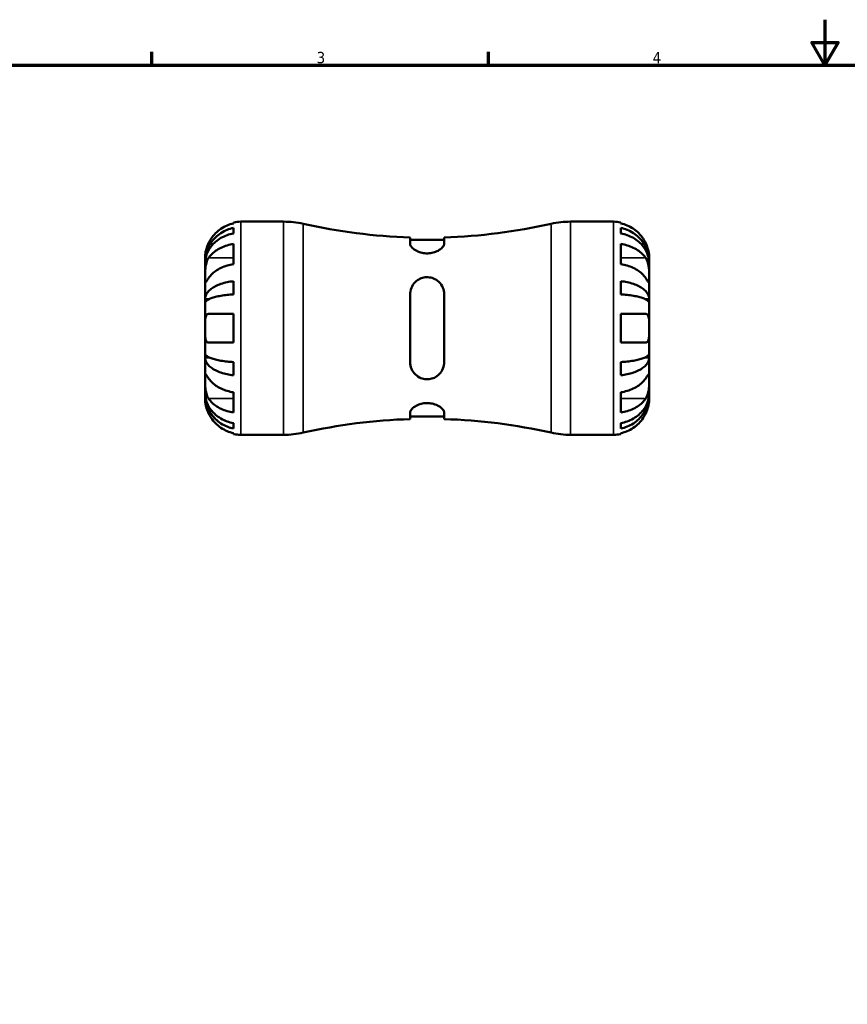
# Model space of a CAD drawing. Header units: millimetres. Extents: x -63 to 667, y 0 to 420.
# Tile 3 of 5: x 119 to 302, y 203 to 420. Entities that reach past the tile are written whole.
import ezdxf

# ---------------------------------------------------------------- set-up
doc = ezdxf.new("R2010")
doc.units = ezdxf.units.MM
for name, color, linetype, lineweight in [('Border (ISO)', 7, 'Continuous', 70), ('Visible (ISO)', 7, 'Continuous', 50), ('Visible Narrow (ISO)', 7, 'Continuous', 35)]:
    doc.layers.add(name, color=color, linetype=linetype, lineweight=lineweight)
doc.styles.add('Note Text (ISO)', font='tahoma.ttf')

# ---------------------------------------------------------------- blocks, each defined once
blk = doc.blocks.new('Borders Default Border')
at = {"layer": 'Border (ISO)'}
for p, q in [((148.5, 410), (148.5, 412.9)), ((222.75, 410), (222.75, 412.9))]:
    blk.add_line(p, q, dxfattribs=at)
at = {"layer": 'Border (ISO)', "flags": 128}
for points in [[(297, 420), (297, 410), (294.11, 415), (299.89, 415), (297, 410)], [(10, 10), (10, 410), (584, 410), (584, 10), (10, 10)]]:
    blk.add_lwpolyline(points, dxfattribs=at)
at = {"layer": 'Border (ISO)', "color": 232, "true_color": 0xca0064, "char_height": 2.5, "attachment_point": 7, "style": 'Note Text (ISO)'}
for s, insert in [('3', (184.85, 410.35)), ('4', (259, 410.4))]:
    blk.add_mtext(s, dxfattribs=dict(at, insert=insert))

msp = doc.modelspace()

# ---------------------------------------------------------------- linework, layer by layer
at = {"layer": 'Visible (ISO)'}
for p, q in [((166.521, 375.099), (166.521, 375.313)), ((166.521, 372.883), (166.521, 374.091)), ((168.096, 375.472), (177.558, 375.472)), ((240.884, 375.472), (250.346, 375.472)), ((251.921, 375.313), (251.921, 375.099)), ((251.921, 374.091), (251.921, 372.883)), ((205.471, 372.004), (205.471, 370.547)), ((212.971, 371.434), (205.471, 371.434)), ((212.971, 370.547), (212.971, 372.004)), ((166.521, 366.098), (166.521, 370.553)), ((251.921, 370.553), (251.921, 366.098)), ((160.221, 366.592), (160.221, 367.597)), ((258.221, 366.592), (258.221, 367.597)), ((160.221, 366.209), (160.221, 366.592)), ((160.221, 366.592), (160.233, 366.592)), ((160.221, 363.021), (160.221, 366.209)), ((258.221, 366.592), (258.209, 366.592)), ((258.221, 366.209), (258.221, 366.592)), ((258.221, 363.021), (258.221, 366.209)), ((160.221, 358.41), (160.221, 363.021)), ((258.221, 358.41), (258.221, 363.021)), ((166.521, 359.426), (166.521, 362.342)), ((251.921, 362.342), (251.921, 359.426)), ((160.221, 357.486), (160.221, 358.41)), ((160.221, 358.41), (161.13, 358.41)), ((205.471, 359.472), (205.471, 344.472)), ((212.971, 344.472), (212.971, 359.472)), ((258.221, 358.41), (257.312, 358.41)), ((258.221, 357.486), (258.221, 358.41)), ((160.221, 351.972), (160.221, 357.486)), ((258.221, 351.972), (258.221, 357.486)), ((166.521, 348.822), (166.521, 355.122)), ((251.921, 355.122), (251.921, 348.822)), ((160.221, 346.458), (160.221, 351.972)), ((258.221, 346.458), (258.221, 351.972)), ((160.221, 345.534), (160.221, 346.458)), ((160.221, 340.923), (160.221, 345.534)), ((160.221, 345.534), (161.13, 345.534)), ((258.221, 345.534), (257.312, 345.534)), ((258.221, 345.534), (258.221, 346.458)), ((258.221, 340.923), (258.221, 345.534)), ((166.521, 341.602), (166.521, 344.518)), ((251.921, 344.518), (251.921, 341.602)), ((160.221, 337.735), (160.221, 340.923)), ((258.221, 337.735), (258.221, 340.923)), ((160.221, 337.352), (160.221, 337.735)), ((160.221, 336.347), (160.221, 337.352)), ((160.221, 337.352), (160.233, 337.352)), ((166.521, 333.391), (166.521, 337.846)), ((251.921, 337.846), (251.921, 333.391)), ((258.221, 337.352), (258.209, 337.352)), ((258.221, 337.352), (258.221, 337.735)), ((258.221, 336.347), (258.221, 337.352)), ((205.471, 333.398), (205.471, 331.94)), ((212.971, 332.51), (205.471, 332.51)), ((212.971, 331.94), (212.971, 333.398)), ((166.521, 329.853), (166.521, 331.061)), ((251.921, 331.061), (251.921, 329.853)), ((166.521, 328.631), (166.521, 328.845)), ((168.096, 328.472), (177.558, 328.472)), ((240.884, 328.472), (250.346, 328.472)), ((251.921, 328.845), (251.921, 328.631))]:
    msp.add_line(p, q, dxfattribs=at)
for centre, radius, start, end in [((168.096, 367.597), 7.875, 90, 101.53696), ((177.558, 355.872), 19.6, 77.29495, 90), ((209.221, 496.314), 124.367, 257.29495, 268.27211), ((209.221, 496.314), 124.367, 271.72789, 282.70505), ((240.884, 355.872), 19.6, 90, 102.70505), ((250.346, 367.597), 7.875, 78.46304, 90), ((209.221, 207.63), 124.367, 91.72789, 102.70505), ((209.221, 207.63), 124.367, 77.29495, 88.27211), ((168.096, 336.347), 7.875, 258.46304, 270), ((177.558, 348.072), 19.6, 270, 282.70505), ((240.884, 348.072), 19.6, 257.29495, 270), ((250.346, 336.347), 7.875, 270, 281.53696)]:
    msp.add_arc(centre, radius, start, end, dxfattribs=at)
for points, knots in [([(160.221, 366.592), (160.221, 367.065), (160.269, 367.582), (160.476, 368.595), (160.636, 369.091), (161.009, 369.964), (161.256, 370.423), (161.846, 371.279), (162.188, 371.676), (162.875, 372.343), (163.284, 372.674), (164.165, 373.245), (164.637, 373.484), (165.523, 373.84), (166.016, 373.991), (166.521, 374.091)], [3.5133942, 3.5133942, 3.5133942, 3.5133942, 3.6601185, 3.6601185, 3.8068429, 3.8068429, 3.952998, 3.952998, 4.0991531, 4.0991531, 4.2449683, 4.2449683, 4.3907836, 4.3907836, 4.532631, 4.532631, 4.532631, 4.532631]), ([(166.521, 375.099), (166.015, 374.995), (165.522, 374.839), (164.635, 374.468), (164.162, 374.218), (163.28, 373.622), (162.871, 373.277), (162.184, 372.583), (161.843, 372.169), (161.34, 371.408), (161.155, 371.076), (160.999, 370.747)], [0.14942955, 0.14942955, 0.14942955, 0.14942955, 0.29145476, 0.29145476, 0.43786333, 0.43786333, 0.58427191, 0.58427191, 0.73087765, 0.73087765, 0.83526212, 0.83526212, 0.83526212, 0.83526212]), ([(257.443, 370.747), (257.285, 371.08), (257.096, 371.417), (256.588, 372.183), (256.245, 372.597), (255.557, 373.29), (255.148, 373.633), (254.268, 374.225), (253.796, 374.473), (252.913, 374.841), (252.423, 374.996), (251.921, 375.099)], [3.89239507, 3.89239507, 3.89239507, 3.89239507, 3.99831093, 3.99831093, 4.14541915, 4.14541915, 4.2913159, 4.2913159, 4.43721264, 4.43721264, 4.57824766, 4.57824766, 4.57824766, 4.57824766]), ([(251.921, 374.091), (252.426, 373.991), (252.919, 373.84), (253.805, 373.484), (254.277, 373.245), (255.158, 372.674), (255.567, 372.343), (256.254, 371.676), (256.596, 371.279), (257.186, 370.423), (257.433, 369.964), (257.806, 369.091), (257.966, 368.595), (258.173, 367.582), (258.221, 367.065), (258.221, 366.592)], [0.1494024, 0.1494024, 0.1494024, 0.1494024, 0.2912498, 0.2912498, 0.4370651, 0.4370651, 0.5828803, 0.5828803, 0.7290354, 0.7290354, 0.8751905, 0.8751905, 1.0219149, 1.0219149, 1.1686392, 1.1686392, 1.1686392, 1.1686392]), ([(166.521, 372.883), (166.016, 372.794), (165.523, 372.66), (164.637, 372.343), (164.165, 372.13), (163.284, 371.622), (162.875, 371.327), (162.188, 370.734), (161.846, 370.38), (161.256, 369.619), (161.009, 369.211), (160.636, 368.433), (160.476, 367.992), (160.269, 367.091), (160.221, 366.63), (160.221, 366.209)], [0.1494024, 0.1494024, 0.1494024, 0.1494024, 0.2912498, 0.2912498, 0.4370651, 0.4370651, 0.5828803, 0.5828803, 0.7290354, 0.7290354, 0.8751905, 0.8751905, 1.0219149, 1.0219149, 1.1686392, 1.1686392, 1.1686392, 1.1686392]), ([(258.221, 366.209), (258.221, 366.63), (258.173, 367.091), (257.966, 367.992), (257.806, 368.433), (257.433, 369.211), (257.186, 369.619), (256.596, 370.38), (256.254, 370.734), (255.567, 371.327), (255.158, 371.622), (254.277, 372.13), (253.805, 372.343), (252.919, 372.66), (252.426, 372.794), (251.921, 372.883)], [3.5133937, 3.5133937, 3.5133937, 3.5133937, 3.6601181, 3.6601181, 3.8068425, 3.8068425, 3.9529976, 3.9529976, 4.0991526, 4.0991526, 4.2449679, 4.2449679, 4.3907831, 4.3907831, 4.5326305, 4.5326305, 4.5326305, 4.5326305]), ([(160.999, 370.747), (160.937, 370.616), (160.878, 370.484), (160.742, 370.158), (160.669, 369.966), (160.538, 369.577), (160.481, 369.382), (160.366, 368.933), (160.32, 368.691), (160.248, 368.208), (160.233, 367.99), (160.219, 367.68), (160.221, 367.597), (160.221, 367.597)], [-0.50816407, -0.50816407, -0.50816407, -0.50816407, -0.46460526, -0.46460526, -0.40154747, -0.40154747, -0.3356183, -0.3356183, -0.24286964, -0.24286964, -0.12490659, -0.12490659, 0, 0, 0, 0]), ([(160.999, 367.475), (161.157, 367.711), (161.346, 367.949), (161.854, 368.491), (162.197, 368.784), (162.885, 369.274), (163.294, 369.516), (164.174, 369.934), (164.646, 370.11), (165.529, 370.37), (166.019, 370.48), (166.521, 370.553)], [3.89239507, 3.89239507, 3.89239507, 3.89239507, 3.99831093, 3.99831093, 4.14541915, 4.14541915, 4.2913159, 4.2913159, 4.43721264, 4.43721264, 4.57824766, 4.57824766, 4.57824766, 4.57824766]), ([(212.971, 370.547), (212.971, 370.462), (212.953, 370.373), (212.832, 370.049), (212.638, 369.798), (212.091, 369.33), (211.75, 369.111), (211.007, 368.778), (210.628, 368.653), (209.836, 368.5), (209.439, 368.467), (208.612, 368.496), (208.201, 368.563), (207.376, 368.793), (206.982, 368.965), (206.261, 369.387), (205.956, 369.644), (205.57, 370.123), (205.471, 370.346), (205.471, 370.547)], [-1.4162077, -1.4162077, -1.4162077, -1.4162077, -1.3481792, -1.3481792, -1.1764579, -1.1764579, -1.01804, -1.01804, -0.8874801, -0.8874801, -0.766414, -0.766414, -0.6380935, -0.6380935, -0.4897363, -0.4897363, -0.3144033, -0.3144033, -0.1537291, -0.1537291, -0.1537291, -0.1537291]), ([(251.921, 370.553), (252.423, 370.48), (252.913, 370.37), (253.796, 370.11), (254.268, 369.934), (255.148, 369.516), (255.557, 369.274), (256.245, 368.784), (256.588, 368.491), (257.096, 367.949), (257.285, 367.711), (257.443, 367.475)], [0.14941001, 0.14941001, 0.14941001, 0.14941001, 0.29044502, 0.29044502, 0.43634177, 0.43634177, 0.58223851, 0.58223851, 0.72934673, 0.72934673, 0.83526259, 0.83526259, 0.83526259, 0.83526259]), ([(258.221, 367.597), (258.221, 367.597), (258.221, 367.627), (258.219, 367.751), (258.217, 367.851), (258.195, 368.177), (258.167, 368.436), (258.069, 368.955), (258.016, 369.183), (257.902, 369.579), (257.851, 369.738), (257.741, 370.049), (257.683, 370.199), (257.565, 370.483), (257.506, 370.615), (257.443, 370.747)], [0, 0, 0, 0, 0.07514839, 0.07514839, 0.15775683, 0.15775683, 0.27887104, 0.27887104, 0.36056434, 0.36056434, 0.41315921, 0.41315921, 0.46174689, 0.46174689, 0.50485698, 0.50485698, 0.50485698, 0.50485698]), ([(160.221, 363.021), (160.221, 363.176), (160.221, 363.348), (160.222, 363.73), (160.223, 363.941), (160.236, 364.481), (160.251, 364.816), (160.316, 365.471), (160.363, 365.785), (160.481, 366.296), (160.539, 366.497), (160.674, 366.87), (160.749, 367.041), (160.886, 367.297), (160.941, 367.389), (160.999, 367.475)], [0, 0, 0, 0, 0.06608139, 0.06608139, 0.13667451, 0.13667451, 0.23873403, 0.23873403, 0.33457773, 0.33457773, 0.40157847, 0.40157847, 0.46685307, 0.46685307, 0.50745344, 0.50745344, 0.50745344, 0.50745344]), ([(257.443, 367.475), (257.501, 367.389), (257.556, 367.297), (257.692, 367.042), (257.768, 366.87), (257.903, 366.497), (257.961, 366.296), (258.076, 365.798), (258.122, 365.496), (258.194, 364.8), (258.209, 364.413), (258.223, 363.665), (258.221, 363.315), (258.221, 363.021)], [-0.50766593, -0.50766593, -0.50766593, -0.50766593, -0.46718991, -0.46718991, -0.40200215, -0.40200215, -0.33506637, -0.33506637, -0.24300458, -0.24300458, -0.12488859, -0.12488859, 0, 0, 0, 0]), ([(166.521, 366.098), (166.019, 366.025), (165.529, 365.915), (164.646, 365.655), (164.174, 365.48), (163.294, 365.061), (162.885, 364.819), (162.197, 364.329), (161.854, 364.036), (161.346, 363.494), (161.157, 363.256), (160.999, 363.021)], [0.14941001, 0.14941001, 0.14941001, 0.14941001, 0.29044502, 0.29044502, 0.43634177, 0.43634177, 0.58223851, 0.58223851, 0.72934673, 0.72934673, 0.83526259, 0.83526259, 0.83526259, 0.83526259]), ([(257.443, 363.021), (257.285, 363.256), (257.096, 363.494), (256.588, 364.036), (256.245, 364.329), (255.557, 364.819), (255.148, 365.061), (254.268, 365.48), (253.796, 365.655), (252.913, 365.915), (252.423, 366.025), (251.921, 366.098)], [3.89239507, 3.89239507, 3.89239507, 3.89239507, 3.99831093, 3.99831093, 4.14541915, 4.14541915, 4.2913159, 4.2913159, 4.43721264, 4.43721264, 4.57824766, 4.57824766, 4.57824766, 4.57824766]), ([(160.999, 363.021), (160.941, 362.934), (160.886, 362.852), (160.75, 362.651), (160.674, 362.54), (160.539, 362.348), (160.481, 362.27), (160.366, 362.132), (160.32, 362.093), (160.248, 362.105), (160.233, 362.185), (160.219, 362.493), (160.221, 362.726), (160.221, 363.021)], [-0.50766593, -0.50766593, -0.50766593, -0.50766593, -0.46718991, -0.46718991, -0.40200215, -0.40200215, -0.33506637, -0.33506637, -0.24300458, -0.24300458, -0.12488859, -0.12488859, 0, 0, 0, 0]), ([(205.471, 359.472), (205.471, 359.682), (205.489, 359.89), (205.61, 360.612), (205.804, 361.101), (206.351, 361.933), (206.692, 362.285), (207.435, 362.795), (207.814, 362.974), (208.606, 363.192), (209.003, 363.237), (209.83, 363.197), (210.241, 363.104), (211.066, 362.771), (211.46, 362.515), (212.181, 361.836), (212.486, 361.391), (212.872, 360.454), (212.971, 359.969), (212.971, 359.472)], [-1.4162077, -1.4162077, -1.4162077, -1.4162077, -1.3481792, -1.3481792, -1.1764579, -1.1764579, -1.01804, -1.01804, -0.8874801, -0.8874801, -0.766414, -0.766414, -0.6380935, -0.6380935, -0.4897363, -0.4897363, -0.3144033, -0.3144033, -0.1537291, -0.1537291, -0.1537291, -0.1537291]), ([(258.221, 363.021), (258.221, 362.865), (258.221, 362.726), (258.22, 362.478), (258.218, 362.372), (258.206, 362.174), (258.191, 362.109), (258.126, 362.09), (258.079, 362.129), (257.961, 362.269), (257.903, 362.348), (257.768, 362.54), (257.693, 362.651), (257.556, 362.852), (257.501, 362.934), (257.443, 363.021)], [0, 0, 0, 0, 0.06608139, 0.06608139, 0.13667451, 0.13667451, 0.23873403, 0.23873403, 0.33457773, 0.33457773, 0.40157847, 0.40157847, 0.46685307, 0.46685307, 0.50745344, 0.50745344, 0.50745344, 0.50745344]), ([(160.221, 358.41), (160.221, 358.659), (160.269, 358.93), (160.476, 359.461), (160.636, 359.721), (161.009, 360.179), (161.256, 360.419), (161.846, 360.867), (162.188, 361.076), (162.875, 361.425), (163.284, 361.599), (164.165, 361.898), (164.637, 362.024), (165.523, 362.21), (166.016, 362.289), (166.521, 362.342)], [3.5133937, 3.5133937, 3.5133937, 3.5133937, 3.6601181, 3.6601181, 3.8068425, 3.8068425, 3.9529976, 3.9529976, 4.0991526, 4.0991526, 4.2449679, 4.2449679, 4.3907831, 4.3907831, 4.5326305, 4.5326305, 4.5326305, 4.5326305]), ([(251.921, 362.342), (252.426, 362.289), (252.919, 362.21), (253.805, 362.024), (254.277, 361.898), (255.158, 361.599), (255.567, 361.425), (256.254, 361.076), (256.596, 360.867), (257.186, 360.419), (257.433, 360.179), (257.806, 359.721), (257.966, 359.461), (258.173, 358.93), (258.221, 358.659), (258.221, 358.41)], [0.1494024, 0.1494024, 0.1494024, 0.1494024, 0.2912498, 0.2912498, 0.4370651, 0.4370651, 0.5828803, 0.5828803, 0.7290354, 0.7290354, 0.8751905, 0.8751905, 1.0219149, 1.0219149, 1.1686392, 1.1686392, 1.1686392, 1.1686392]), ([(166.521, 359.426), (166.016, 359.4), (165.523, 359.361), (164.637, 359.269), (164.165, 359.207), (163.284, 359.059), (162.875, 358.974), (162.188, 358.801), (161.846, 358.699), (161.256, 358.477), (161.009, 358.359), (160.636, 358.133), (160.476, 358.005), (160.269, 357.743), (160.221, 357.609), (160.221, 357.486)], [0.1494024, 0.1494024, 0.1494024, 0.1494024, 0.2912498, 0.2912498, 0.4370651, 0.4370651, 0.5828803, 0.5828803, 0.7290354, 0.7290354, 0.8751905, 0.8751905, 1.0219149, 1.0219149, 1.1686392, 1.1686392, 1.1686392, 1.1686392]), ([(258.221, 357.486), (258.221, 357.609), (258.173, 357.743), (257.966, 358.005), (257.806, 358.133), (257.433, 358.359), (257.186, 358.477), (256.596, 358.699), (256.254, 358.801), (255.567, 358.974), (255.158, 359.059), (254.277, 359.207), (253.805, 359.269), (252.919, 359.361), (252.426, 359.4), (251.921, 359.426)], [3.5133942, 3.5133942, 3.5133942, 3.5133942, 3.6601186, 3.6601186, 3.8068429, 3.8068429, 3.952998, 3.952998, 4.0991531, 4.0991531, 4.2449683, 4.2449683, 4.3907836, 4.3907836, 4.532631, 4.532631, 4.532631, 4.532631]), ([(160.221, 351.972), (160.221, 352.191), (160.221, 352.41), (160.222, 352.854), (160.223, 353.077), (160.237, 353.663), (160.257, 353.997), (160.342, 354.474), (160.392, 354.64), (160.511, 354.866), (160.569, 354.941), (160.706, 355.054), (160.783, 355.091), (160.91, 355.118), (160.954, 355.122), (160.999, 355.122)], [-2.17667965, -2.17667965, -2.17667965, -2.17667965, -2.11086653, -2.11086653, -2.04055216, -2.04055216, -1.91738302, -1.91738302, -1.82942275, -1.82942275, -1.76558177, -1.76558177, -1.70117883, -1.70117883, -1.66961913, -1.66961913, -1.66961913, -1.66961913]), ([(160.999, 355.122), (161.157, 355.122), (161.346, 355.122), (161.854, 355.122), (162.197, 355.122), (162.885, 355.122), (163.294, 355.122), (164.174, 355.122), (164.646, 355.122), (165.529, 355.122), (166.019, 355.122), (166.521, 355.122)], [3.89239507, 3.89239507, 3.89239507, 3.89239507, 3.99831093, 3.99831093, 4.14541915, 4.14541915, 4.2913159, 4.2913159, 4.43721264, 4.43721264, 4.57824766, 4.57824766, 4.57824766, 4.57824766]), ([(251.921, 355.122), (252.423, 355.122), (252.913, 355.122), (253.796, 355.122), (254.268, 355.122), (255.148, 355.122), (255.557, 355.122), (256.245, 355.122), (256.588, 355.122), (257.096, 355.122), (257.285, 355.122), (257.443, 355.122)], [0.14941001, 0.14941001, 0.14941001, 0.14941001, 0.29044502, 0.29044502, 0.43634177, 0.43634177, 0.58223851, 0.58223851, 0.72934673, 0.72934673, 0.83526259, 0.83526259, 0.83526259, 0.83526259]), ([(257.443, 355.122), (257.505, 355.122), (257.564, 355.114), (257.7, 355.073), (257.773, 355.03), (257.904, 354.904), (257.961, 354.819), (258.076, 354.565), (258.122, 354.379), (258.194, 353.876), (258.209, 353.546), (258.223, 352.8), (258.221, 352.388), (258.221, 351.972)], [-0.50816407, -0.50816407, -0.50816407, -0.50816407, -0.46460526, -0.46460526, -0.40154747, -0.40154747, -0.3356183, -0.3356183, -0.24286964, -0.24286964, -0.12490659, -0.12490659, 0, 0, 0, 0]), ([(160.999, 348.822), (160.937, 348.822), (160.878, 348.83), (160.742, 348.871), (160.669, 348.914), (160.538, 349.04), (160.481, 349.125), (160.366, 349.379), (160.32, 349.566), (160.248, 350.068), (160.233, 350.398), (160.219, 351.144), (160.221, 351.556), (160.221, 351.972)], [-0.50816407, -0.50816407, -0.50816407, -0.50816407, -0.46460526, -0.46460526, -0.40154747, -0.40154747, -0.3356183, -0.3356183, -0.24286964, -0.24286964, -0.12490659, -0.12490659, 0, 0, 0, 0]), ([(258.221, 351.972), (258.221, 351.753), (258.221, 351.534), (258.22, 351.09), (258.219, 350.867), (258.205, 350.282), (258.185, 349.947), (258.1, 349.47), (258.05, 349.304), (257.931, 349.078), (257.873, 349.003), (257.736, 348.89), (257.659, 348.853), (257.532, 348.826), (257.488, 348.822), (257.443, 348.822)], [-2.17667965, -2.17667965, -2.17667965, -2.17667965, -2.11086653, -2.11086653, -2.04055216, -2.04055216, -1.91738302, -1.91738302, -1.82942275, -1.82942275, -1.76558177, -1.76558177, -1.70117883, -1.70117883, -1.66961913, -1.66961913, -1.66961913, -1.66961913]), ([(166.521, 348.822), (166.019, 348.822), (165.529, 348.822), (164.646, 348.822), (164.174, 348.822), (163.294, 348.822), (162.885, 348.822), (162.197, 348.822), (161.854, 348.822), (161.346, 348.822), (161.157, 348.822), (160.999, 348.822)], [0.14941001, 0.14941001, 0.14941001, 0.14941001, 0.29044502, 0.29044502, 0.43634177, 0.43634177, 0.58223851, 0.58223851, 0.72934673, 0.72934673, 0.83526259, 0.83526259, 0.83526259, 0.83526259]), ([(257.443, 348.822), (257.285, 348.822), (257.096, 348.822), (256.588, 348.822), (256.245, 348.822), (255.557, 348.822), (255.148, 348.822), (254.268, 348.822), (253.796, 348.822), (252.913, 348.822), (252.423, 348.822), (251.921, 348.822)], [3.89240137, 3.89240137, 3.89240137, 3.89240137, 3.99831723, 3.99831723, 4.14542545, 4.14542545, 4.2913222, 4.2913222, 4.43721894, 4.43721894, 4.57825396, 4.57825396, 4.57825396, 4.57825396]), ([(160.221, 346.458), (160.221, 346.335), (160.269, 346.201), (160.476, 345.939), (160.636, 345.811), (161.009, 345.585), (161.256, 345.467), (161.846, 345.245), (162.188, 345.143), (162.875, 344.97), (163.284, 344.885), (164.165, 344.737), (164.637, 344.675), (165.523, 344.583), (166.016, 344.544), (166.521, 344.518)], [3.5133937, 3.5133937, 3.5133937, 3.5133937, 3.6601181, 3.6601181, 3.8068425, 3.8068425, 3.9529976, 3.9529976, 4.0991526, 4.0991526, 4.2449679, 4.2449679, 4.3907831, 4.3907831, 4.5326305, 4.5326305, 4.5326305, 4.5326305]), ([(166.521, 341.602), (166.016, 341.655), (165.523, 341.734), (164.637, 341.92), (164.165, 342.046), (163.284, 342.345), (162.875, 342.519), (162.188, 342.868), (161.846, 343.077), (161.256, 343.525), (161.009, 343.766), (160.636, 344.223), (160.476, 344.483), (160.269, 345.014), (160.221, 345.285), (160.221, 345.534)], [0.1494024, 0.1494024, 0.1494024, 0.1494024, 0.2912498, 0.2912498, 0.4370651, 0.4370651, 0.5828803, 0.5828803, 0.7290354, 0.7290354, 0.8751905, 0.8751905, 1.0219149, 1.0219149, 1.1686392, 1.1686392, 1.1686392, 1.1686392]), ([(251.921, 344.518), (252.426, 344.544), (252.919, 344.583), (253.805, 344.675), (254.277, 344.737), (255.158, 344.885), (255.567, 344.97), (256.254, 345.143), (256.596, 345.245), (257.186, 345.467), (257.433, 345.585), (257.806, 345.811), (257.966, 345.939), (258.173, 346.201), (258.221, 346.335), (258.221, 346.458)], [0.1494024, 0.1494024, 0.1494024, 0.1494024, 0.2912498, 0.2912498, 0.4370651, 0.4370651, 0.5828803, 0.5828803, 0.7290354, 0.7290354, 0.8751905, 0.8751905, 1.0219149, 1.0219149, 1.1686392, 1.1686392, 1.1686392, 1.1686392]), ([(258.221, 345.534), (258.221, 345.285), (258.173, 345.014), (257.966, 344.483), (257.806, 344.223), (257.433, 343.766), (257.186, 343.525), (256.596, 343.077), (256.254, 342.868), (255.567, 342.519), (255.158, 342.345), (254.277, 342.046), (253.805, 341.92), (252.919, 341.734), (252.426, 341.655), (251.921, 341.602)], [3.5133942, 3.5133942, 3.5133942, 3.5133942, 3.6601186, 3.6601186, 3.8068429, 3.8068429, 3.952998, 3.952998, 4.0991531, 4.0991531, 4.2449683, 4.2449683, 4.3907836, 4.3907836, 4.532631, 4.532631, 4.532631, 4.532631]), ([(212.971, 344.472), (212.971, 344.262), (212.953, 344.054), (212.832, 343.332), (212.638, 342.843), (212.091, 342.011), (211.75, 341.659), (211.007, 341.149), (210.628, 340.97), (209.836, 340.752), (209.439, 340.707), (208.612, 340.747), (208.201, 340.84), (207.376, 341.173), (206.982, 341.429), (206.261, 342.108), (205.956, 342.553), (205.57, 343.49), (205.471, 343.975), (205.471, 344.472)], [-1.4162077, -1.4162077, -1.4162077, -1.4162077, -1.3481792, -1.3481792, -1.1764579, -1.1764579, -1.01804, -1.01804, -0.8874801, -0.8874801, -0.766414, -0.766414, -0.6380935, -0.6380935, -0.4897363, -0.4897363, -0.3144033, -0.3144033, -0.1537291, -0.1537291, -0.1537291, -0.1537291]), ([(160.999, 336.469), (160.941, 336.555), (160.886, 336.647), (160.75, 336.902), (160.674, 337.074), (160.539, 337.447), (160.481, 337.648), (160.366, 338.147), (160.32, 338.448), (160.248, 339.144), (160.233, 339.532), (160.219, 340.28), (160.221, 340.629), (160.221, 340.923)], [-0.50766593, -0.50766593, -0.50766593, -0.50766593, -0.46718991, -0.46718991, -0.40200215, -0.40200215, -0.33506637, -0.33506637, -0.24300458, -0.24300458, -0.12488859, -0.12488859, 0, 0, 0, 0]), ([(160.221, 340.923), (160.221, 341.079), (160.221, 341.218), (160.222, 341.466), (160.223, 341.572), (160.236, 341.77), (160.251, 341.835), (160.316, 341.854), (160.363, 341.816), (160.481, 341.675), (160.539, 341.596), (160.674, 341.404), (160.749, 341.293), (160.886, 341.092), (160.941, 341.01), (160.999, 340.923)], [0, 0, 0, 0, 0.06608139, 0.06608139, 0.13667451, 0.13667451, 0.23873403, 0.23873403, 0.33457773, 0.33457773, 0.40157847, 0.40157847, 0.46685307, 0.46685307, 0.50745344, 0.50745344, 0.50745344, 0.50745344]), ([(160.999, 340.923), (161.157, 340.688), (161.346, 340.45), (161.854, 339.908), (162.197, 339.615), (162.885, 339.125), (163.294, 338.883), (164.174, 338.464), (164.646, 338.289), (165.529, 338.029), (166.019, 337.919), (166.521, 337.846)], [3.89239507, 3.89239507, 3.89239507, 3.89239507, 3.99831093, 3.99831093, 4.14541915, 4.14541915, 4.2913159, 4.2913159, 4.43721264, 4.43721264, 4.57824766, 4.57824766, 4.57824766, 4.57824766]), ([(251.921, 337.846), (252.423, 337.919), (252.913, 338.029), (253.796, 338.289), (254.268, 338.464), (255.148, 338.883), (255.557, 339.125), (256.245, 339.615), (256.588, 339.908), (257.096, 340.45), (257.285, 340.688), (257.443, 340.923)], [0.14941001, 0.14941001, 0.14941001, 0.14941001, 0.29044502, 0.29044502, 0.43634177, 0.43634177, 0.58223851, 0.58223851, 0.72934673, 0.72934673, 0.83526259, 0.83526259, 0.83526259, 0.83526259]), ([(257.443, 340.923), (257.501, 341.01), (257.556, 341.092), (257.692, 341.293), (257.768, 341.404), (257.903, 341.596), (257.961, 341.674), (258.076, 341.812), (258.122, 341.851), (258.194, 341.839), (258.209, 341.759), (258.223, 341.451), (258.221, 341.218), (258.221, 340.923)], [-0.50766593, -0.50766593, -0.50766593, -0.50766593, -0.46718991, -0.46718991, -0.40200215, -0.40200215, -0.33506637, -0.33506637, -0.24300458, -0.24300458, -0.12488859, -0.12488859, 0, 0, 0, 0]), ([(258.221, 340.923), (258.221, 340.768), (258.221, 340.596), (258.22, 340.214), (258.218, 340.003), (258.206, 339.463), (258.191, 339.128), (258.126, 338.473), (258.079, 338.159), (257.961, 337.648), (257.903, 337.447), (257.768, 337.074), (257.693, 336.903), (257.556, 336.647), (257.501, 336.555), (257.443, 336.469)], [0, 0, 0, 0, 0.06608139, 0.06608139, 0.13667451, 0.13667451, 0.23873403, 0.23873403, 0.33457773, 0.33457773, 0.40157847, 0.40157847, 0.46685307, 0.46685307, 0.50745344, 0.50745344, 0.50745344, 0.50745344]), ([(160.221, 337.735), (160.221, 337.314), (160.269, 336.853), (160.476, 335.952), (160.636, 335.511), (161.009, 334.733), (161.256, 334.325), (161.846, 333.564), (162.188, 333.21), (162.875, 332.617), (163.284, 332.322), (164.165, 331.814), (164.637, 331.601), (165.523, 331.284), (166.016, 331.15), (166.521, 331.061)], [3.5133937, 3.5133937, 3.5133937, 3.5133937, 3.6601181, 3.6601181, 3.8068425, 3.8068425, 3.9529976, 3.9529976, 4.0991526, 4.0991526, 4.2449679, 4.2449679, 4.3907831, 4.3907831, 4.5326305, 4.5326305, 4.5326305, 4.5326305]), ([(166.521, 329.853), (166.016, 329.953), (165.523, 330.104), (164.637, 330.46), (164.165, 330.699), (163.284, 331.27), (162.875, 331.601), (162.188, 332.268), (161.846, 332.665), (161.256, 333.521), (161.009, 333.98), (160.636, 334.853), (160.476, 335.349), (160.269, 336.362), (160.221, 336.879), (160.221, 337.352)], [0.1494024, 0.1494024, 0.1494024, 0.1494024, 0.2912498, 0.2912498, 0.4370651, 0.4370651, 0.5828803, 0.5828803, 0.7290354, 0.7290354, 0.8751905, 0.8751905, 1.0219149, 1.0219149, 1.1686392, 1.1686392, 1.1686392, 1.1686392]), ([(251.921, 331.061), (252.426, 331.15), (252.919, 331.284), (253.805, 331.601), (254.277, 331.814), (255.158, 332.322), (255.567, 332.617), (256.254, 333.21), (256.596, 333.564), (257.186, 334.325), (257.433, 334.733), (257.806, 335.511), (257.966, 335.952), (258.173, 336.853), (258.221, 337.314), (258.221, 337.735)], [0.1494024, 0.1494024, 0.1494024, 0.1494024, 0.2912498, 0.2912498, 0.4370651, 0.4370651, 0.5828803, 0.5828803, 0.7290354, 0.7290354, 0.8751905, 0.8751905, 1.0219149, 1.0219149, 1.1686392, 1.1686392, 1.1686392, 1.1686392]), ([(258.221, 337.352), (258.221, 336.879), (258.173, 336.362), (257.966, 335.349), (257.806, 334.853), (257.433, 333.98), (257.186, 333.521), (256.596, 332.665), (256.254, 332.268), (255.567, 331.601), (255.158, 331.27), (254.277, 330.699), (253.805, 330.46), (252.919, 330.104), (252.426, 329.953), (251.921, 329.853)], [3.5133937, 3.5133937, 3.5133937, 3.5133937, 3.6601181, 3.6601181, 3.8068425, 3.8068425, 3.9529976, 3.9529976, 4.0991526, 4.0991526, 4.2449679, 4.2449679, 4.3907831, 4.3907831, 4.5326305, 4.5326305, 4.5326305, 4.5326305]), ([(160.221, 336.347), (160.221, 336.347), (160.221, 336.324), (160.222, 336.23), (160.223, 336.156), (160.237, 335.886), (160.257, 335.644), (160.342, 335.133), (160.392, 334.896), (160.511, 334.459), (160.569, 334.268), (160.706, 333.879), (160.783, 333.681), (160.91, 333.388), (160.954, 333.292), (160.999, 333.197)], [-2.17667965, -2.17667965, -2.17667965, -2.17667965, -2.11086653, -2.11086653, -2.04055216, -2.04055216, -1.91738302, -1.91738302, -1.82942275, -1.82942275, -1.76558177, -1.76558177, -1.70117883, -1.70117883, -1.66961913, -1.66961913, -1.66961913, -1.66961913]), ([(166.521, 333.391), (166.019, 333.464), (165.529, 333.574), (164.646, 333.834), (164.174, 334.01), (163.294, 334.428), (162.885, 334.67), (162.197, 335.16), (161.854, 335.453), (161.346, 335.995), (161.157, 336.233), (160.999, 336.469)], [0.14941001, 0.14941001, 0.14941001, 0.14941001, 0.29044502, 0.29044502, 0.43634177, 0.43634177, 0.58223851, 0.58223851, 0.72934673, 0.72934673, 0.83526259, 0.83526259, 0.83526259, 0.83526259]), ([(205.471, 333.398), (205.471, 333.482), (205.489, 333.571), (205.61, 333.895), (205.804, 334.146), (206.351, 334.614), (206.692, 334.833), (207.435, 335.166), (207.814, 335.291), (208.606, 335.444), (209.003, 335.477), (209.83, 335.448), (210.241, 335.381), (211.066, 335.151), (211.46, 334.979), (212.181, 334.557), (212.486, 334.3), (212.872, 333.821), (212.971, 333.598), (212.971, 333.398)], [-1.4162077, -1.4162077, -1.4162077, -1.4162077, -1.3481792, -1.3481792, -1.1764579, -1.1764579, -1.01804, -1.01804, -0.8874801, -0.8874801, -0.766414, -0.766414, -0.6380935, -0.6380935, -0.4897363, -0.4897363, -0.3144033, -0.3144033, -0.1537291, -0.1537291, -0.1537291, -0.1537291]), ([(257.443, 336.469), (257.285, 336.233), (257.096, 335.995), (256.588, 335.453), (256.245, 335.16), (255.557, 334.67), (255.148, 334.428), (254.268, 334.01), (253.796, 333.834), (252.913, 333.574), (252.423, 333.464), (251.921, 333.391)], [3.89239507, 3.89239507, 3.89239507, 3.89239507, 3.99831093, 3.99831093, 4.14541915, 4.14541915, 4.2913159, 4.2913159, 4.43721264, 4.43721264, 4.57824766, 4.57824766, 4.57824766, 4.57824766]), ([(257.443, 333.197), (257.505, 333.328), (257.564, 333.46), (257.7, 333.786), (257.773, 333.978), (257.904, 334.367), (257.961, 334.562), (258.076, 335.011), (258.122, 335.253), (258.194, 335.737), (258.209, 335.954), (258.223, 336.264), (258.221, 336.347), (258.221, 336.347)], [-0.50816407, -0.50816407, -0.50816407, -0.50816407, -0.46460526, -0.46460526, -0.40154747, -0.40154747, -0.3356183, -0.3356183, -0.24286964, -0.24286964, -0.12490659, -0.12490659, 0, 0, 0, 0]), ([(160.999, 333.197), (161.155, 332.868), (161.34, 332.536), (161.843, 331.775), (162.184, 331.361), (162.871, 330.667), (163.28, 330.322), (164.162, 329.726), (164.635, 329.476), (165.522, 329.106), (166.015, 328.949), (166.521, 328.845)], [3.89239571, 3.89239571, 3.89239571, 3.89239571, 3.99678019, 3.99678019, 4.14338592, 4.14338592, 4.2897945, 4.2897945, 4.43620308, 4.43620308, 4.57822829, 4.57822829, 4.57822829, 4.57822829]), ([(251.921, 328.845), (252.423, 328.948), (252.913, 329.103), (253.796, 329.471), (254.268, 329.719), (255.148, 330.311), (255.557, 330.654), (256.245, 331.347), (256.588, 331.761), (257.096, 332.527), (257.285, 332.864), (257.443, 333.197)], [0.14941001, 0.14941001, 0.14941001, 0.14941001, 0.29044502, 0.29044502, 0.43634177, 0.43634177, 0.58223851, 0.58223851, 0.72934673, 0.72934673, 0.83526259, 0.83526259, 0.83526259, 0.83526259])]:
    msp.add_open_spline(points, degree=3, knots=knots, dxfattribs=at)
at = {"layer": 'Visible Narrow (ISO)'}
for p, q in [((168.096, 328.761), (168.096, 375.183)), ((177.558, 328.761), (177.558, 375.183)), ((181.869, 374.709), (181.869, 329.235)), ((236.573, 329.235), (236.573, 374.709)), ((240.884, 375.183), (240.884, 328.761)), ((250.346, 328.761), (250.346, 375.183)), ((161.275, 367.475), (166.245, 367.475)), ((257.167, 367.475), (252.197, 367.475)), ((161.275, 336.469), (166.245, 336.469)), ((257.167, 336.469), (252.197, 336.469))]:
    msp.add_line(p, q, dxfattribs=at)

# ---------------------------------------------------------------- block references
msp.add_blockref('Borders Default Border', (0, 0))

doc.saveas('drawing.dxf')
